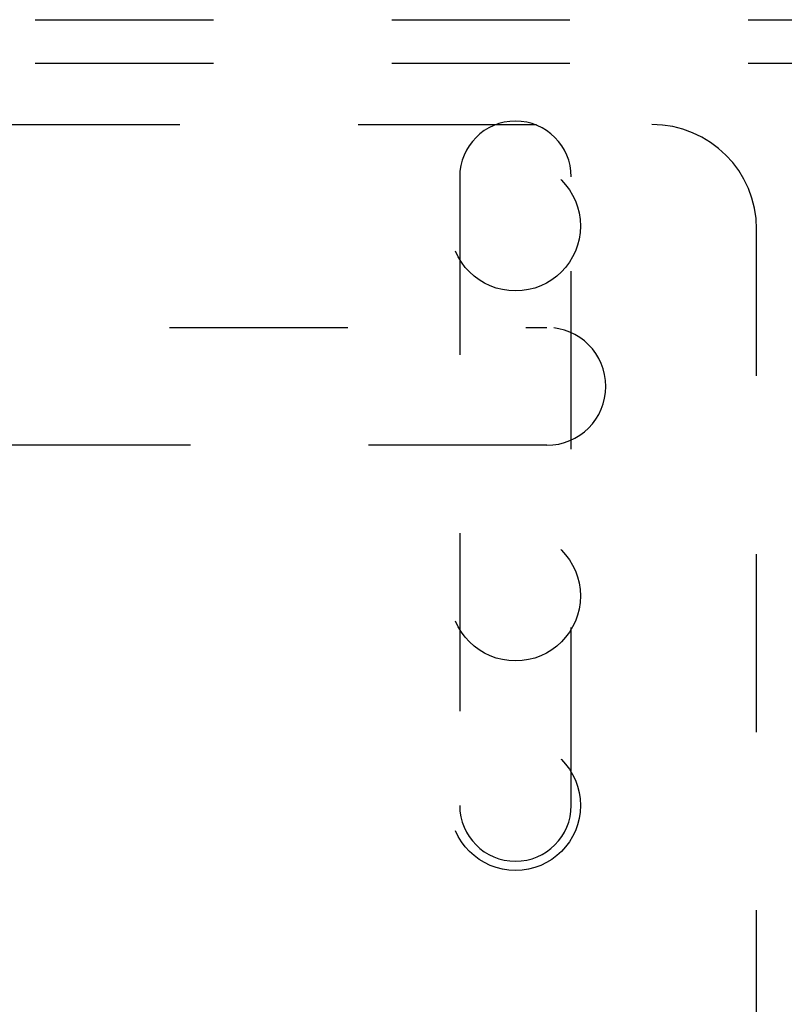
# Model space of a CAD drawing. Header units: inches. Extents: x 0 to 77.3, y 0 to 50.
# Tile 38 of 49: x 59.2 to 61, y 42.4 to 44.7. Entities that reach past the tile are written whole.
import ezdxf

# ---------------------------------------------------------------- set-up
doc = ezdxf.new("R2010")
doc.units = ezdxf.units.IN
doc.header["$LTSCALE"] = 4.25
doc.header["$MEASUREMENT"] = 0
doc.linetypes.add('HIDDEN', pattern=[0.2, 0.1, -0.1])
doc.layers.add('DEFAULT_2', color=8, linetype='HIDDEN')

msp = doc.modelspace()

# ---------------------------------------------------------------- linework, layer by layer
at = {"layer": 'DEFAULT_2', "color": 8, "linetype": 'HIDDEN'}
for p, q in [((57.529874, 44.740287), (73.219874, 44.740287)), ((57.529874, 44.636287), (73.219874, 44.636287)), ((57.449874, 44.490287), (60.699874, 44.490287)), ((60.241874, 44.365287), (60.241874, 42.865287)), ((60.507874, 42.865287), (60.507874, 44.365287)), ((60.949874, 40.490287), (60.949874, 44.240287)), ((57.849874, 44.005787), (60.449874, 44.005787)), ((60.449874, 43.724787), (57.849874, 43.724787))]:
    msp.add_line(p, q, dxfattribs=at)
for centre in [(60.374874, 44.247987), (60.374874, 43.365187), (60.374874, 42.865187)]:
    msp.add_circle(centre, 0.155, dxfattribs=at)
for centre, radius, start, end in [((60.374874, 44.365287), 0.133, 0, 180), ((60.699874, 44.240287), 0.25, 0, 90), ((60.449874, 43.865287), 0.1405, 270, 90), ((60.374874, 42.865287), 0.133, 180, 360)]:
    msp.add_arc(centre, radius, start, end, dxfattribs=at)

doc.saveas('drawing.dxf')
